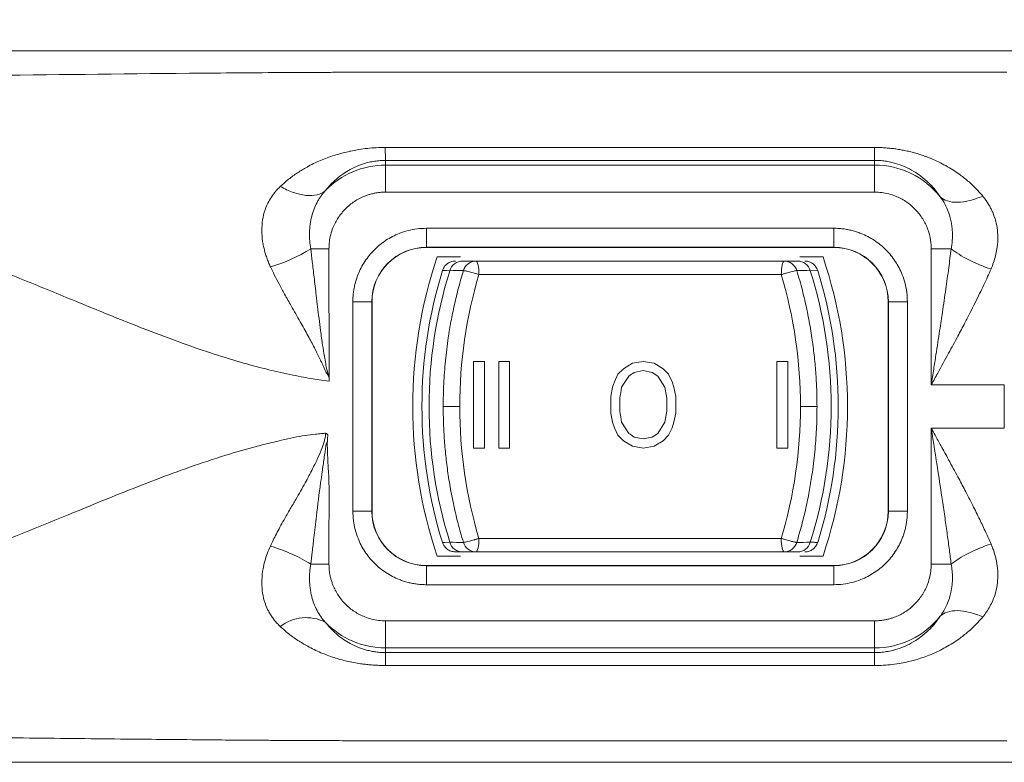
# Model space of a CAD drawing. Header units: millimetres. Extents: x 54 to 738, y 201 to 591.
# Tile 5 of 22: x 139 to 176, y 461 to 488. Entities that reach past the tile are written whole.
import ezdxf

# ---------------------------------------------------------------- set-up
doc = ezdxf.new("R2010")
doc.units = ezdxf.units.MM
doc.header["$LTSCALE"] = 3
doc.styles.add('SLDTEXTSTYLE0', font='TXT', dxfattribs={"width": 0.605})
doc.dimstyles.new('SLDDIMSTYLE0', dxfattribs={"dimtxt": 7.704956, "dimasz": 12, "dimexe": 0, "dimexo": 0.0625, "dimgap": 1.926239, "dimtad": 1, "dimdec": 0, "dimrnd": 1e-09, "dimzin": 12, "dimdsep": 46, "dimtxsty": 'SLDTEXTSTYLE0', "dimsah": 1, "dimcen": 0.09, "dimadec": 0, "dimazin": 3, "dimtfac": 1, "dimtdec": 0, "dimtofl": 0, "dimtmove": 0, "dimatfit": 3, "dimfxl": 1, "dimfrac": 2, "dimtolj": 1, "dimtzin": 12, "dimarcsym": 0})
doc.dimstyles.new('SLDDIMSTYLE1', dxfattribs={"dimtxt": 7.704956, "dimasz": 12, "dimexe": 0, "dimexo": 0.0625, "dimgap": 1.926239, "dimtad": 1, "dimrnd": 1e-09, "dimzin": 12, "dimdsep": 46, "dimtxsty": 'SLDTEXTSTYLE0', "dimsah": 1, "dimcen": 0.09, "dimadec": 0, "dimazin": 3, "dimtfac": 1, "dimtofl": 0, "dimtmove": 0, "dimatfit": 3, "dimfxl": 1, "dimfrac": 2, "dimtolj": 1, "dimtzin": 12, "dimarcsym": 0})

# ---------------------------------------------------------------- blocks, each defined once
blk = doc.blocks.new('*D1')
at = {"color": 7, "linetype": 'Continuous', "lineweight": 0}
for p, q in [((85.909, 481.485), (85.909, 533.811)), ((570.843, 481.485), (570.843, 533.811)), ((85.909, 530.811), (570.843, 530.811))]:
    blk.add_line(p, q, dxfattribs=at)
for points in [[(85.909, 530.811), (97.909, 528.561), (97.909, 533.061)], [(570.843, 530.811), (558.843, 533.061), (558.843, 528.561)]]:
    blk.add_solid(points, dxfattribs=at)
at = {"color": 7, "linetype": 'Continuous', "lineweight": 0, "insert": (310.394, 541.043, -27.488), "char_height": 7.9375, "attachment_point": 1, "style": 'SLDTEXTSTYLE0'}
blk.add_mtext('485', dxfattribs=at)
blk = doc.blocks.new('*D2')
at = {"color": 7, "linetype": 'Continuous', "lineweight": 0}
for p, q in [((90.876, 477.218), (90.876, 517.029)), ((565.876, 477.218), (565.876, 517.029)), ((90.876, 514.029), (565.876, 514.029))]:
    blk.add_line(p, q, dxfattribs=at)
for points in [[(90.876, 514.029), (102.876, 511.779), (102.876, 516.279)], [(565.876, 514.029), (553.876, 516.279), (553.876, 511.779)]]:
    blk.add_solid(points, dxfattribs=at)
at = {"color": 7, "linetype": 'Continuous', "lineweight": 0, "insert": (310.394, 524.261, -27.488), "char_height": 7.9375, "attachment_point": 1, "style": 'SLDTEXTSTYLE0'}
blk.add_mtext('475', dxfattribs=at)

msp = doc.modelspace()

# ---------------------------------------------------------------- linework, layer by layer
at = {"color": 7, "linetype": 'Continuous', "lineweight": 0}
for p, q in [((109.383, 487.305), (547.369, 487.305)), ((152.876, 483.098), (152.876, 483.271)), ((170.876, 483.098), (152.876, 483.098)), ((152.876, 482.102), (152.876, 483.098)), ((170.876, 483.098), (170.876, 483.271)), ((170.876, 482.102), (170.876, 483.098)), ((170.876, 482.102), (152.876, 482.102)), ((154.376, 480.773), (169.376, 480.773)), ((154.376, 480.773), (154.376, 480.074)), ((169.376, 480.773), (169.376, 480.074)), ((150.792, 480.018), (150.8, 475.298)), ((154.376, 480.074), (169.376, 480.074)), ((154.376, 480.068), (154.376, 480.074)), ((169.376, 480.068), (154.376, 480.068)), ((169.376, 480.068), (169.376, 480.074)), ((172.96, 475.015), (172.96, 480.018)), ((172.96, 480.018), (173.693, 480.018)), ((154.776, 479.718), (155.628, 479.718)), ((168.123, 479.718), (168.976, 479.718)), ((156.312, 479.068), (167.44, 479.068)), ((151.671, 470.368), (151.671, 478.068)), ((151.671, 478.068), (152.37, 478.068)), ((152.37, 470.368), (152.37, 478.068)), ((152.376, 478.068), (152.37, 478.068)), ((152.376, 478.068), (152.376, 470.368)), ((171.376, 478.068), (171.381, 478.068)), ((171.376, 470.368), (171.376, 478.068)), ((171.381, 478.068), (171.381, 470.368)), ((172.081, 478.068), (171.381, 478.068)), ((172.081, 478.068), (172.081, 470.368)), ((156.511, 475.876), (156.113, 475.876)), ((156.113, 475.876), (156.113, 472.686)), ((156.511, 472.686), (156.511, 475.876)), ((157.442, 475.876), (157.043, 475.876)), ((157.043, 475.876), (157.043, 472.686)), ((157.442, 472.686), (157.442, 475.876)), ((162.359, 475.876), (161.961, 475.808)), ((162.758, 475.808), (162.359, 475.876)), ((167.676, 475.876), (167.277, 475.876)), ((167.277, 475.876), (167.277, 472.686)), ((167.676, 472.686), (167.676, 475.876)), ((161.628, 475.604), (161.429, 475.401)), ((161.961, 475.808), (161.628, 475.604)), ((162.359, 475.537), (162.027, 475.469)), ((162.692, 475.469), (162.359, 475.537)), ((163.09, 475.604), (162.758, 475.808)), ((163.29, 475.401), (163.09, 475.604)), ((161.296, 475.129), (161.23, 474.926)), ((161.429, 475.401), (161.296, 475.129)), ((161.828, 475.333), (161.562, 474.926)), ((162.891, 475.333), (162.692, 475.469)), ((163.157, 474.926), (162.891, 475.333)), ((163.423, 475.129), (163.29, 475.401)), ((163.489, 474.926), (163.423, 475.129)), ((161.23, 474.926), (161.163, 474.586)), ((163.223, 474.519), (163.157, 474.926)), ((163.556, 474.586), (163.489, 474.926)), ((175.649, 475.015), (172.96, 475.015)), ((175.649, 475.015), (175.649, 473.421)), ((161.163, 474.586), (161.163, 473.976)), ((161.496, 474.519), (161.496, 474.044)), ((163.223, 474.044), (163.223, 474.519)), ((163.556, 473.976), (163.556, 474.586)), ((163.157, 473.636), (163.223, 474.044)), ((161.163, 473.976), (161.23, 473.636)), ((163.489, 473.636), (163.556, 473.976)), ((161.23, 473.636), (161.296, 473.433)), ((161.296, 473.433), (161.429, 473.161)), ((161.562, 473.636), (161.828, 473.229)), ((162.891, 473.229), (163.157, 473.636)), ((163.29, 473.161), (163.423, 473.433)), ((163.423, 473.433), (163.489, 473.636)), ((175.649, 473.421), (172.96, 473.421)), ((172.96, 468.418), (172.96, 473.421)), ((161.429, 473.161), (161.628, 472.958)), ((161.628, 472.958), (161.961, 472.754)), ((162.027, 473.093), (162.359, 473.025)), ((162.359, 473.025), (162.692, 473.093)), ((162.692, 473.093), (162.891, 473.229)), ((162.758, 472.754), (163.09, 472.958)), ((163.09, 472.958), (163.29, 473.161)), ((156.113, 472.686), (156.511, 472.686)), ((157.043, 472.686), (157.442, 472.686)), ((161.961, 472.754), (162.359, 472.686)), ((162.359, 472.686), (162.758, 472.754)), ((167.277, 472.686), (167.676, 472.686)), ((152.37, 470.368), (151.671, 470.368)), ((152.37, 470.368), (152.376, 470.368)), ((171.376, 470.368), (171.381, 470.368)), ((172.081, 470.368), (171.381, 470.368)), ((167.44, 469.368), (156.312, 469.368)), ((155.628, 468.718), (154.776, 468.718)), ((156.201, 468.868), (155.703, 468.868)), ((168.049, 468.868), (167.551, 468.868)), ((168.976, 468.718), (168.123, 468.718)), ((154.376, 468.368), (154.376, 468.363)), ((154.376, 468.368), (169.376, 468.368)), ((169.376, 468.363), (154.376, 468.363)), ((154.376, 467.663), (154.376, 468.363)), ((169.376, 468.368), (169.376, 468.363)), ((169.376, 467.663), (169.376, 468.363)), ((172.96, 468.418), (173.693, 468.418)), ((169.376, 467.663), (154.376, 467.663)), ((152.876, 466.334), (170.876, 466.334)), ((152.876, 466.334), (152.876, 465.338)), ((170.876, 466.334), (170.876, 465.338)), ((152.876, 465.338), (170.876, 465.338)), ((152.876, 465.166), (152.876, 465.338)), ((170.876, 465.166), (170.876, 465.338)), ((152.876, 465.166), (170.876, 465.166)), ((170.876, 465.166), (170.876, 464.691)), ((109.383, 461.131), (547.369, 461.131))]:
    msp.add_line(p, q, dxfattribs=at)
at = {"color": 18, "linetype": 'Continuous', "lineweight": 0}
msp.add_line((168.782, 479.216), (168.509, 479.213), dxfattribs=at)
at = {"color": 7, "linetype": 'Continuous', "lineweight": 0, "flags": 128}
msp.add_lwpolyline([(150.792, 480.018), (150.701, 480.018), (150.61, 480.018), (150.52, 480.018), (150.433, 480.018), (150.349, 480.018), (150.269, 480.018), (150.193, 480.018), (150.122, 480.018)], dxfattribs=at)
at = {"color": 18, "linetype": 'Continuous', "lineweight": 0, "flags": 128}
msp.add_lwpolyline([(155.242, 469.223), (155.039, 469.221), (154.97, 469.22), (154.97, 469.22)], dxfattribs=at)
at = {"color": 7, "linetype": 'Continuous', "lineweight": 0}
for centre, radius, start, end in [((152.876, 480.018), 3.08, 90, 136.1657), ((170.876, 480.018), 3.08, 38.3696, 90), ((146.988, 485.02), 5.902, 286.2466, 302.0694), ((154.376, 478.068), 2.005, 90, 180), ((154.376, 478.068), 2, 90, 180), ((169.376, 478.068), 2.005, 0, 90), ((169.376, 478.068), 2, 0, 90), ((171.131, 474.218), 17.256, 161.4134, 198.5866), ((152.62, 474.218), 17.256, 341.4134, 18.5866), ((171.131, 474.218), 16.917, 162.8047, 180), ((171.131, 474.218), 16.656, 162.549, 197.451), ((152.62, 474.218), 16.656, 342.549, 17.451), ((152.62, 474.218), 16.917, 342.8095, 17.1756), ((171.131, 474.218), 16.917, 180, 197.1779), ((154.376, 470.368), 2.005, 180, 270), ((154.376, 470.368), 2, 180, 270), ((169.376, 470.368), 2.005, 270, 0), ((169.376, 470.368), 2, 270, 0), ((149.953, 464.897), 1.555, 63.2126, 127.8262), ((170.876, 468.418), 3.08, 270, 321.6304), ((152.876, 468.418), 3.08, 223.8324, 270)]:
    msp.add_arc(centre, radius, start, end, dxfattribs=at)
for points, knots in [([(175.747, 486.512), (172.992, 486.512), (167.482, 486.512), (161.719, 486.511), (158.456, 486.512), (157.772, 486.512), (157.044, 486.512), (156.13, 486.511), (155.171, 486.511), (154.327, 486.512), (153.565, 486.512), (152.667, 486.512), (151.829, 486.511), (151.149, 486.509), (150.658, 486.508), (150.136, 486.506), (148.621, 486.498), (144.646, 486.468), (140.068, 486.414), (135.779, 486.373), (133.645, 486.358), (132.165, 486.351), (131.177, 486.347), (130.447, 486.346), (129.985, 486.346), (129.765, 486.346), (129.676, 486.346)], [0, 0, 0, 0, 0.175557, 0.351114, 0.367311, 0.383507, 0.394674, 0.41371, 0.441733, 0.455813, 0.467527, 0.490273, 0.513014, 0.520962, 0.533797, 0.544489, 0.55461, 0.631918, 0.807076, 0.874682, 0.922473, 0.94778, 0.970555, 0.985959, 0.994356, 1, 1, 1, 1]), ([(149.002, 482.311), (149.051, 482.357), (149.15, 482.448), (149.306, 482.577), (149.467, 482.699), (149.634, 482.815), (149.806, 482.924), (150.081, 483.083), (150.465, 483.272), (150.951, 483.452), (151.426, 483.582), (151.838, 483.663), (152.207, 483.713), (152.532, 483.74), (152.751, 483.743), (152.863, 483.745)], [0, 0, 0, 0, 0.051997, 0.103781, 0.155422, 0.206961, 0.258418, 0.309799, 0.445547, 0.574215, 0.681224, 0.786784, 0.857149, 0.9276, 1, 1, 1, 1]), ([(152.863, 483.745), (153.498, 483.738), (154.248, 483.746), (155.403, 483.746), (155.793, 483.746), (156.563, 483.745), (156.94, 483.745), (157.689, 483.745), (158.06, 483.745), (158.807, 483.745), (159.184, 483.745), (160.317, 483.745), (161.076, 483.745), (162.584, 483.745), (163.336, 483.745), (164.843, 483.745), (165.598, 483.745), (167.861, 483.745), (169.368, 483.745), (170.876, 483.745)], [0, 0, 0, 0, 0.125, 0.125, 0.1875, 0.1875, 0.25, 0.25, 0.3125, 0.3125, 0.375, 0.375, 0.5, 0.5, 0.625, 0.625, 0.75, 0.75, 1, 1, 1, 1]), ([(152.876, 483.271), (152.874, 483.288), (152.871, 483.335), (152.867, 483.494), (152.865, 483.606), (152.863, 483.745)], [0, 0, 0, 0, 0.5, 0.5, 1, 1, 1, 1]), ([(170.876, 483.745), (170.938, 483.744), (171.061, 483.743), (171.247, 483.733), (171.431, 483.718), (171.615, 483.697), (171.799, 483.669), (171.982, 483.634), (172.165, 483.594), (172.347, 483.546), (172.528, 483.492), (172.709, 483.431), (173.017, 483.315), (173.442, 483.118), (173.898, 482.836), (174.275, 482.547), (174.581, 482.269), (174.762, 482.062), (174.853, 481.959)], [0, 0, 0, 0, 0.0381678, 0.0763241, 0.1145672, 0.1529947, 0.1917033, 0.2307878, 0.2703404, 0.3104507, 0.3512049, 0.3926855, 0.4349711, 0.5684407, 0.7069296, 0.8043954, 0.9019119, 1, 1, 1, 1]), ([(170.876, 483.271), (170.876, 483.288), (170.876, 483.338), (170.876, 483.5), (170.876, 483.612), (170.876, 483.745)], [0, 0, 0, 0, 0.5, 0.5, 1, 1, 1, 1]), ([(152.876, 483.271), (152.842, 483.27), (152.775, 483.27), (152.675, 483.263), (152.574, 483.254), (152.473, 483.24), (152.373, 483.223), (152.273, 483.202), (152.101, 483.158), (151.856, 483.075), (151.579, 482.942), (151.311, 482.778), (151.071, 482.593), (150.875, 482.407), (150.741, 482.259), (150.678, 482.181), (150.654, 482.151)], [0, 0, 0, 0, 0.0301227, 0.0605764, 0.0915242, 0.1231217, 0.155515, 0.1888394, 0.2232193, 0.3344669, 0.4675221, 0.5846286, 0.729888, 0.8644309, 0.9477027, 1, 1, 1, 1]), ([(170.876, 483.271), (168.433, 483.271), (164.979, 483.271), (160.836, 483.271), (158.446, 483.27), (156.755, 483.271), (155.455, 483.27), (154.702, 483.27), (154.118, 483.271), (153.695, 483.271), (153.281, 483.271), (153.01, 483.271), (152.876, 483.271)], [0, 0, 0, 0, 0.407103, 0.575628, 0.690545, 0.805461, 0.857459, 0.907248, 0.931003, 0.954759, 0.977686, 1, 1, 1, 1]), ([(173.291, 481.93), (173.259, 481.976), (173.196, 482.069), (173.093, 482.201), (172.982, 482.328), (172.819, 482.495), (172.606, 482.68), (172.313, 482.878), (172.005, 483.039), (171.707, 483.147), (171.46, 483.21), (171.265, 483.245), (171.07, 483.267), (170.94, 483.269), (170.876, 483.271)], [0, 0, 0, 0, 0.066741, 0.133778, 0.201388, 0.26675, 0.40961, 0.526882, 0.659127, 0.772454, 0.833128, 0.890836, 0.946218, 1, 1, 1, 1]), ([(148.64, 479.353), (148.614, 479.409), (148.565, 479.52), (148.501, 479.689), (148.447, 479.856), (148.402, 480.023), (148.35, 480.27), (148.313, 480.594), (148.327, 480.987), (148.402, 481.36), (148.523, 481.67), (148.669, 481.922), (148.82, 482.128), (148.941, 482.249), (149.002, 482.311)], [0, 0, 0, 0, 0.05312, 0.10536, 0.156895, 0.207913, 0.258608, 0.382719, 0.504199, 0.626134, 0.747111, 0.830986, 0.914977, 1, 1, 1, 1]), ([(149.002, 482.311), (149.153, 482.224), (149.313, 482.148), (149.634, 482.035), (149.794, 481.998), (150.094, 481.969), (150.233, 481.978), (150.473, 482.036), (150.574, 482.086), (150.654, 482.151)], [0, 0, 0, 0, 0.25, 0.25, 0.5, 0.5, 0.75, 0.75, 1, 1, 1, 1]), ([(150.654, 482.151), (150.625, 482.118), (150.568, 482.052), (150.49, 481.946), (150.419, 481.837), (150.333, 481.686), (150.24, 481.482), (150.153, 481.212), (150.095, 480.92), (150.071, 480.617), (150.077, 480.315), (150.107, 480.117), (150.122, 480.018)], [0, 0, 0, 0, 0.059201, 0.118158, 0.17683, 0.235179, 0.353144, 0.47713, 0.610844, 0.742578, 0.872282, 1, 1, 1, 1]), ([(152.876, 482.102), (152.832, 482.101), (152.744, 482.099), (152.614, 482.087), (152.485, 482.066), (152.358, 482.038), (152.232, 482.001), (152.017, 481.924), (151.723, 481.773), (151.393, 481.502), (151.122, 481.171), (150.95, 480.839), (150.852, 480.538), (150.802, 480.28), (150.795, 480.106), (150.792, 480.018)], [0, 0, 0, 0, 0.040321, 0.080316, 0.120141, 0.159957, 0.199923, 0.240197, 0.370045, 0.500057, 0.629905, 0.759917, 0.84005, 0.919651, 1, 1, 1, 1]), ([(172.96, 480.018), (172.959, 480.062), (172.957, 480.15), (172.944, 480.28), (172.924, 480.409), (172.896, 480.536), (172.859, 480.662), (172.781, 480.877), (172.63, 481.171), (172.359, 481.501), (172.028, 481.772), (171.697, 481.944), (171.396, 482.041), (171.138, 482.092), (170.963, 482.099), (170.876, 482.102)], [0, 0, 0, 0, 0.040321, 0.080316, 0.120141, 0.159957, 0.199923, 0.240197, 0.370045, 0.500057, 0.629905, 0.759917, 0.84005, 0.919651, 1, 1, 1, 1]), ([(173.291, 481.93), (173.358, 481.865), (173.447, 481.812), (173.664, 481.742), (173.792, 481.725), (174.074, 481.73), (174.227, 481.753), (174.54, 481.833), (174.699, 481.89), (174.853, 481.959)], [0, 0, 0, 0, 0.25, 0.25, 0.5, 0.5, 0.75, 0.75, 1, 1, 1, 1]), ([(173.693, 480.018), (173.702, 480.071), (173.721, 480.179), (173.737, 480.346), (173.743, 480.517), (173.738, 480.694), (173.719, 480.875), (173.686, 481.066), (173.629, 481.283), (173.535, 481.527), (173.418, 481.749), (173.326, 481.88), (173.291, 481.93)], [0, 0, 0, 0, 0.078741, 0.160207, 0.244451, 0.331509, 0.421404, 0.514136, 0.621401, 0.758388, 0.90734, 1, 1, 1, 1]), ([(174.853, 481.959), (174.883, 481.922), (174.942, 481.847), (175.023, 481.731), (175.097, 481.611), (175.163, 481.488), (175.25, 481.301), (175.339, 481.043), (175.402, 480.706), (175.417, 480.358), (175.387, 480.041), (175.329, 479.76), (175.258, 479.517), (175.193, 479.357), (175.16, 479.277)], [0, 0, 0, 0, 0.051572, 0.102713, 0.153536, 0.204159, 0.254697, 0.377303, 0.499463, 0.621722, 0.744645, 0.829128, 0.914068, 1, 1, 1, 1]), ([(150.795, 475.151), (150.674, 475.166), (150.448, 475.195), (150.103, 475.249), (149.745, 475.315), (149.193, 475.425), (148.448, 475.596), (147.471, 475.861), (146.395, 476.196), (145.19, 476.615), (143.823, 477.133), (142.571, 477.636), (141.449, 478.097), (140.182, 478.619), (138.539, 479.285), (136.613, 480.002), (134.863, 480.557), (133.315, 480.947), (132.151, 481.157), (131.299, 481.264), (130.749, 481.315), (130.212, 481.342), (129.862, 481.346), (129.676, 481.347)], [0, 0, 0, 0, 0.016533, 0.030947, 0.047219, 0.065953, 0.107337, 0.150807, 0.203196, 0.260123, 0.32384, 0.401355, 0.443186, 0.488354, 0.587165, 0.683521, 0.76698, 0.836013, 0.899917, 0.927211, 0.952447, 0.974857, 1, 1, 1, 1]), ([(151.671, 478.068), (151.672, 478.125), (151.674, 478.239), (151.69, 478.408), (151.716, 478.575), (151.753, 478.741), (151.801, 478.904), (151.902, 479.184), (152.098, 479.564), (152.45, 479.994), (152.879, 480.346), (153.31, 480.568), (153.701, 480.695), (154.036, 480.761), (154.262, 480.769), (154.376, 480.773)], [0, 0, 0, 0, 0.040316, 0.080308, 0.120132, 0.159948, 0.199918, 0.240198, 0.370065, 0.500058, 0.629925, 0.759917, 0.840075, 0.919676, 1, 1, 1, 1]), ([(169.376, 480.773), (169.433, 480.772), (169.547, 480.77), (169.716, 480.754), (169.883, 480.728), (170.049, 480.691), (170.212, 480.643), (170.492, 480.542), (170.872, 480.346), (171.302, 479.994), (171.654, 479.564), (171.876, 479.134), (172.003, 478.743), (172.069, 478.408), (172.077, 478.182), (172.081, 478.068)], [0, 0, 0, 0, 0.040316, 0.080308, 0.120132, 0.159948, 0.199918, 0.240198, 0.370065, 0.500058, 0.629925, 0.759917, 0.840075, 0.919676, 1, 1, 1, 1]), ([(150.122, 480.018), (150.141, 479.862), (150.182, 479.516), (150.248, 478.946), (150.329, 478.247), (150.408, 477.591), (150.485, 476.979), (150.55, 476.514), (150.615, 476.106), (150.663, 475.84), (150.69, 475.681), (150.71, 475.584), (150.742, 475.465), (150.775, 475.372), (150.798, 475.306), (150.8, 475.298)], [0, 0, 0, 0, 0.099053, 0.219495, 0.361338, 0.541597, 0.634563, 0.7485, 0.836872, 0.893789, 0.918023, 0.937664, 0.956367, 0.994915, 1, 1, 1, 1]), ([(172.96, 475.015), (172.99, 475.207), (173.047, 475.573), (173.129, 476.095), (173.202, 476.566), (173.266, 476.984), (173.322, 477.351), (173.398, 477.864), (173.493, 478.514), (173.601, 479.292), (173.664, 479.785), (173.693, 480.018)], [0, 0, 0, 0, 0.114687, 0.21902, 0.312997, 0.396619, 0.469886, 0.532797, 0.703945, 0.859678, 1, 1, 1, 1]), ([(173.693, 480.018), (173.86, 479.885), (174.082, 479.743), (174.594, 479.483), (174.882, 479.365), (175.16, 479.277)], [0, 0, 0, 0, 0.5, 0.5, 1, 1, 1, 1]), ([(155.448, 479.568), (155.388, 479.562), (155.284, 479.551), (155.154, 479.479), (155.038, 479.375), (154.995, 479.272), (154.968, 479.209)], [0, 0, 0, 0, 0.279268, 0.484649, 0.685854, 1, 1, 1, 1]), ([(155.242, 479.213), (155.27, 479.308), (155.331, 479.404), (155.501, 479.535), (155.608, 479.568), (155.703, 479.568)], [0, 0, 0, 0, 0.5, 0.5, 1, 1, 1, 1]), ([(168.509, 479.213), (168.482, 479.308), (168.421, 479.404), (168.25, 479.535), (168.144, 479.568), (168.049, 479.568)], [0, 0, 0, 0, 0.5, 0.5, 1, 1, 1, 1]), ([(168.784, 479.209), (168.761, 479.265), (168.721, 479.362), (168.615, 479.466), (168.52, 479.523), (168.415, 479.56), (168.348, 479.565), (168.304, 479.568)], [0, 0, 0, 0, 0.278667, 0.483724, 0.684603, 0.795962, 1, 1, 1, 1]), ([(150.8, 475.298), (150.783, 475.325), (150.748, 475.378), (150.68, 475.482), (150.615, 475.623), (150.561, 475.76), (150.504, 475.876), (150.443, 476), (150.36, 476.174), (150.216, 476.458), (150.007, 476.847), (149.773, 477.261), (149.568, 477.624), (149.375, 477.962), (149.168, 478.329), (148.961, 478.712), (148.786, 479.048), (148.686, 479.257), (148.64, 479.353)], [0, 0, 0, 0, 0.020487, 0.040766, 0.080253, 0.120442, 0.135371, 0.163498, 0.209976, 0.259617, 0.369446, 0.49555, 0.568497, 0.641156, 0.749295, 0.844945, 0.928421, 1, 1, 1, 1]), ([(154.997, 474.218), (154.998, 474.357), (155, 474.636), (155.016, 475.055), (155.041, 475.476), (155.077, 475.898), (155.124, 476.322), (155.19, 476.805), (155.281, 477.35), (155.406, 477.963), (155.557, 478.588), (155.679, 479.006), (155.741, 479.217)], [0, 0, 0, 0, 0.082166, 0.164774, 0.247831, 0.331344, 0.41532, 0.499766, 0.619275, 0.742469, 0.86937, 1, 1, 1, 1]), ([(156.312, 479.068), (156.259, 479.085), (156.2, 479.103), (156.079, 479.139), (156.017, 479.156), (155.906, 479.185), (155.858, 479.197), (155.783, 479.212), (155.757, 479.216), (155.741, 479.217)], [0, 0, 0, 0, 0.25, 0.25, 0.5, 0.5, 0.75, 0.75, 1, 1, 1, 1]), ([(167.44, 479.068), (167.459, 479.074), (167.495, 479.085), (167.545, 479.101), (167.586, 479.113), (167.642, 479.13), (167.712, 479.15), (167.808, 479.176), (167.897, 479.198), (167.971, 479.214), (167.998, 479.216), (168.01, 479.217)], [0, 0, 0, 0, 0.081043, 0.149827, 0.206344, 0.250706, 0.385188, 0.501064, 0.686755, 0.84804, 1, 1, 1, 1]), ([(168.01, 479.217), (168.047, 479.096), (168.119, 478.855), (168.216, 478.493), (168.304, 478.135), (168.383, 477.782), (168.453, 477.432), (168.515, 477.088), (168.585, 476.648), (168.654, 476.111), (168.712, 475.477), (168.748, 474.846), (168.753, 474.427), (168.755, 474.218)], [0, 0, 0, 0, 0.075102, 0.148984, 0.221651, 0.293108, 0.363357, 0.432404, 0.500253, 0.626733, 0.752169, 0.876583, 1, 1, 1, 1]), ([(175.16, 479.277), (175.119, 479.183), (175.033, 478.988), (174.893, 478.686), (174.74, 478.364), (174.572, 478.024), (174.391, 477.665), (174.18, 477.257), (173.915, 476.759), (173.582, 476.144), (173.254, 475.546), (173.039, 475.159), (172.96, 475.015)], [0, 0, 0, 0, 0.067037, 0.138501, 0.214339, 0.294482, 0.378851, 0.467356, 0.581548, 0.728494, 0.899196, 1, 1, 1, 1]), ([(150.8, 475.298), (150.801, 475.293), (150.802, 475.281), (150.799, 475.264), (150.797, 475.246), (150.798, 475.219), (150.8, 475.187), (150.796, 475.162), (150.795, 475.151)], [0, 0, 0, 0, 0.103155, 0.23898, 0.351858, 0.47749, 0.776105, 1, 1, 1, 1]), ([(155.741, 469.219), (155.705, 469.34), (155.633, 469.581), (155.536, 469.943), (155.448, 470.301), (155.369, 470.654), (155.299, 471.004), (155.237, 471.348), (155.167, 471.788), (155.097, 472.325), (155.039, 472.959), (155.004, 473.59), (154.999, 474.009), (154.997, 474.218)], [0, 0, 0, 0, 0.0751016, 0.1489839, 0.2216512, 0.2931077, 0.3633574, 0.4324045, 0.5002529, 0.6267332, 0.7521691, 0.8765837, 1, 1, 1, 1]), ([(155.605, 474.218), (155.548, 474.218), (155.485, 474.218), (155.354, 474.218), (155.287, 474.218), (155.169, 474.218), (155.117, 474.218), (155.039, 474.218), (155.012, 474.218), (154.997, 474.218)], [0, 0, 0, 0, 0.25, 0.25, 0.5, 0.5, 0.75, 0.75, 1, 1, 1, 1]), ([(168.755, 474.218), (168.754, 474.079), (168.752, 473.8), (168.736, 473.381), (168.711, 472.96), (168.674, 472.538), (168.628, 472.114), (168.562, 471.632), (168.471, 471.086), (168.346, 470.474), (168.195, 469.848), (168.072, 469.431), (168.01, 469.219)], [0, 0, 0, 0, 0.082166, 0.164774, 0.247831, 0.331344, 0.41532, 0.499766, 0.619275, 0.742469, 0.86937, 1, 1, 1, 1]), ([(168.755, 474.218), (168.74, 474.218), (168.713, 474.218), (168.635, 474.218), (168.583, 474.218), (168.464, 474.218), (168.398, 474.218), (168.267, 474.218), (168.203, 474.218), (168.146, 474.218)], [0, 0, 0, 0, 0.25, 0.25, 0.5, 0.5, 0.75, 0.75, 1, 1, 1, 1]), ([(172.96, 473.421), (173.007, 473.335), (173.126, 473.12), (173.34, 472.733), (173.621, 472.221), (173.916, 471.676), (174.213, 471.117), (174.481, 470.595), (174.738, 470.077), (174.964, 469.603), (175.097, 469.302), (175.16, 469.159)], [0, 0, 0, 0, 0.060139, 0.150394, 0.271517, 0.419398, 0.53268, 0.664328, 0.786277, 0.898242, 1, 1, 1, 1]), ([(173.693, 468.418), (173.671, 468.591), (173.626, 468.951), (173.55, 469.513), (173.465, 470.118), (173.35, 470.903), (173.182, 472.009), (173.042, 472.899), (172.96, 473.421)], [0, 0, 0, 0, 0.103976, 0.21647, 0.337483, 0.467018, 0.687338, 1, 1, 1, 1]), ([(150.667, 473.238), (150.614, 473.232), (150.491, 473.218), (150.239, 473.195), (149.899, 473.159), (149.483, 473.077), (149.072, 472.982), (148.6, 472.872), (147.914, 472.697), (146.906, 472.408), (145.693, 472.001), (143.749, 471.287), (140.984, 470.147), (138.065, 468.947), (135.694, 468.133), (134.184, 467.698), (132.852, 467.396), (131.833, 467.235), (131.104, 467.153), (130.616, 467.113), (130.15, 467.093), (129.839, 467.09), (129.676, 467.089)], [0, 0, 0, 0, 0.007287, 0.016801, 0.03463, 0.053877, 0.074543, 0.092254, 0.11993, 0.17117, 0.235233, 0.29444, 0.453787, 0.643256, 0.724761, 0.795747, 0.857512, 0.910939, 0.936399, 0.957575, 0.977814, 1, 1, 1, 1]), ([(148.635, 469.082), (148.669, 469.154), (148.74, 469.305), (148.859, 469.538), (148.992, 469.789), (149.161, 470.095), (149.357, 470.434), (149.621, 470.884), (149.9, 471.375), (150.173, 471.887), (150.381, 472.316), (150.513, 472.625), (150.591, 472.842), (150.627, 472.964), (150.649, 473.053), (150.661, 473.111), (150.665, 473.171), (150.666, 473.212), (150.667, 473.238)], [0, 0, 0, 0, 0.052812, 0.110142, 0.172093, 0.238763, 0.337971, 0.42643, 0.575998, 0.701229, 0.798152, 0.88119, 0.91505, 0.945606, 0.961913, 0.973922, 0.983366, 1, 1, 1, 1]), ([(150.667, 473.238), (150.679, 473.233), (150.7, 473.223), (150.728, 473.201), (150.749, 473.173), (150.758, 473.132), (150.749, 473.102), (150.744, 473.086)], [0, 0, 0, 0, 0.1984678, 0.3722953, 0.5309587, 0.7353394, 1, 1, 1, 1]), ([(150.737, 472.984), (150.737, 472.98), (150.739, 472.967), (150.736, 472.95), (150.736, 472.934), (150.738, 472.921), (150.732, 472.911), (150.727, 472.902), (150.729, 472.898), (150.73, 472.897)], [0, 0, 0, 0, 0.149658, 0.4281264, 0.5578987, 0.700585, 0.8573324, 0.9360668, 1, 1, 1, 1]), ([(150.744, 473.086), (150.743, 473.069), (150.742, 473.043), (150.741, 473.009), (150.738, 472.993), (150.737, 472.984)], [0, 0, 0, 0, 0.505758, 0.752879, 1, 1, 1, 1]), ([(150.73, 472.897), (150.722, 472.886), (150.706, 472.865), (150.69, 472.825), (150.681, 472.784), (150.674, 472.742), (150.668, 472.695), (150.66, 472.627), (150.64, 472.495), (150.6, 472.222), (150.545, 471.848), (150.446, 471.141), (150.345, 470.327), (150.246, 469.475), (150.178, 468.887), (150.14, 468.567), (150.122, 468.418)], [0, 0, 0, 0, 0.00834, 0.017695, 0.028358, 0.035792, 0.045813, 0.059819, 0.081092, 0.134638, 0.24223, 0.331427, 0.607344, 0.785249, 0.900291, 1, 1, 1, 1]), ([(150.73, 472.897), (150.731, 472.81), (150.733, 472.624), (150.745, 472.344), (150.759, 472.058), (150.781, 471.7), (150.8, 471.234), (150.802, 470.674), (150.793, 470.1), (150.789, 469.353), (150.791, 468.792), (150.792, 468.418)], [0, 0, 0, 0, 0.057802, 0.124794, 0.187239, 0.249685, 0.364986, 0.499512, 0.624557, 0.749654, 1, 1, 1, 1]), ([(154.376, 467.663), (154.319, 467.664), (154.205, 467.666), (154.036, 467.682), (153.868, 467.709), (153.703, 467.746), (153.54, 467.793), (153.26, 467.894), (152.88, 468.09), (152.45, 468.442), (152.098, 468.872), (151.876, 469.303), (151.749, 469.693), (151.683, 470.028), (151.675, 470.254), (151.671, 470.368)], [0, 0, 0, 0, 0.040316, 0.080308, 0.120132, 0.159948, 0.199918, 0.240198, 0.370065, 0.500058, 0.629925, 0.759917, 0.840075, 0.919676, 1, 1, 1, 1]), ([(172.081, 470.368), (172.08, 470.311), (172.078, 470.197), (172.062, 470.028), (172.035, 469.861), (171.998, 469.695), (171.951, 469.532), (171.85, 469.252), (171.654, 468.872), (171.302, 468.442), (170.872, 468.09), (170.441, 467.868), (170.051, 467.741), (169.716, 467.675), (169.49, 467.667), (169.376, 467.663)], [0, 0, 0, 0, 0.040316, 0.080308, 0.120132, 0.159948, 0.199918, 0.240198, 0.370065, 0.500058, 0.629925, 0.759917, 0.840075, 0.919676, 1, 1, 1, 1]), ([(156.312, 469.368), (156.293, 469.362), (156.257, 469.351), (156.207, 469.336), (156.166, 469.323), (156.109, 469.306), (156.039, 469.286), (155.943, 469.26), (155.854, 469.239), (155.78, 469.222), (155.754, 469.22), (155.741, 469.219)], [0, 0, 0, 0, 0.081043, 0.149827, 0.206344, 0.250706, 0.385188, 0.501064, 0.686755, 0.84804, 1, 1, 1, 1]), ([(156.312, 469.368), (156.312, 469.235), (156.3, 469.108), (156.259, 468.921), (156.23, 468.868), (156.201, 468.868)], [0, 0, 0, 0, 0.5, 0.5, 1, 1, 1, 1]), ([(168.01, 469.219), (168.003, 469.219), (167.989, 469.22), (167.956, 469.226), (167.914, 469.235), (167.86, 469.248), (167.793, 469.264), (167.712, 469.286), (167.629, 469.31), (167.536, 469.338), (167.476, 469.357), (167.44, 469.368)], [0, 0, 0, 0, 0.091338, 0.18297, 0.2796, 0.384502, 0.499531, 0.615294, 0.749749, 0.850467, 1, 1, 1, 1]), ([(167.551, 468.868), (167.521, 468.868), (167.493, 468.921), (167.451, 469.108), (167.44, 469.235), (167.44, 469.368)], [0, 0, 0, 0, 0.5, 0.5, 1, 1, 1, 1]), ([(149, 466.125), (148.963, 466.161), (148.89, 466.233), (148.791, 466.349), (148.7, 466.47), (148.619, 466.597), (148.512, 466.794), (148.402, 467.073), (148.327, 467.447), (148.312, 467.842), (148.353, 468.206), (148.427, 468.528), (148.515, 468.807), (148.595, 468.99), (148.635, 469.082)], [0, 0, 0, 0, 0.050681, 0.100969, 0.151043, 0.201087, 0.251297, 0.372739, 0.495221, 0.617574, 0.742653, 0.82735, 0.912842, 1, 1, 1, 1]), ([(150.122, 468.418), (149.936, 468.54), (149.7, 468.668), (149.18, 468.9), (148.899, 469.003), (148.635, 469.082)], [0, 0, 0, 0, 0.5, 0.5, 1, 1, 1, 1]), ([(154.968, 469.227), (154.989, 469.174), (155.029, 469.076), (155.14, 468.966), (155.279, 468.885), (155.388, 468.874), (155.448, 468.868)], [0, 0, 0, 0, 0.264249, 0.492476, 0.720694, 1, 1, 1, 1]), ([(155.703, 468.868), (155.608, 468.868), (155.501, 468.901), (155.331, 469.032), (155.27, 469.128), (155.242, 469.223)], [0, 0, 0, 0, 0.5, 0.5, 1, 1, 1, 1]), ([(168.049, 468.868), (168.144, 468.868), (168.25, 468.901), (168.421, 469.032), (168.482, 469.128), (168.509, 469.223)], [0, 0, 0, 0, 0.5, 0.5, 1, 1, 1, 1]), ([(168.304, 468.868), (168.361, 468.874), (168.466, 468.884), (168.603, 468.96), (168.719, 469.07), (168.761, 469.171), (168.784, 469.227)], [0, 0, 0, 0, 0.264335, 0.492569, 0.720794, 1, 1, 1, 1]), ([(175.16, 469.159), (174.882, 469.071), (174.594, 468.954), (174.082, 468.693), (173.86, 468.551), (173.693, 468.418)], [0, 0, 0, 0, 0.5, 0.5, 1, 1, 1, 1]), ([(175.16, 469.159), (175.18, 469.111), (175.22, 469.015), (175.271, 468.87), (175.314, 468.724), (175.35, 468.578), (175.39, 468.363), (175.417, 468.078), (175.402, 467.73), (175.339, 467.394), (175.24, 467.106), (175.122, 466.865), (175, 466.664), (174.902, 466.54), (174.853, 466.477)], [0, 0, 0, 0, 0.051708, 0.102986, 0.153945, 0.204703, 0.255374, 0.378282, 0.500556, 0.6227, 0.745319, 0.829568, 0.914284, 1, 1, 1, 1]), ([(155.703, 468.868), (155.68, 468.868), (155.633, 468.868), (155.576, 468.868), (155.529, 468.868), (155.493, 468.868), (155.467, 468.868), (155.451, 468.868), (155.449, 468.868), (155.448, 468.868)], [0, 0, 0, 0, 0.1435693, 0.2865366, 0.4291195, 0.5715374, 0.7140104, 0.8567584, 1, 1, 1, 1]), ([(167.551, 468.868), (167.381, 468.868), (167.042, 468.868), (166.53, 468.868), (166.018, 468.868), (165.504, 468.868), (164.989, 468.868), (164.473, 468.868), (163.956, 468.868), (163.438, 468.868), (162.918, 468.868), (162.397, 468.868), (161.731, 468.868), (160.921, 468.868), (159.968, 468.868), (159.02, 468.868), (158.076, 468.868), (157.134, 468.868), (156.512, 468.868), (156.201, 468.868)], [0, 0, 0, 0, 0.045602, 0.091117, 0.136565, 0.181966, 0.227336, 0.272697, 0.318066, 0.363463, 0.408907, 0.454416, 0.50001, 0.583517, 0.666798, 0.74997, 0.833149, 0.916454, 1, 1, 1, 1]), ([(150.122, 468.418), (150.113, 468.362), (150.095, 468.25), (150.079, 468.079), (150.073, 467.907), (150.078, 467.734), (150.093, 467.561), (150.12, 467.388), (150.164, 467.191), (150.236, 466.962), (150.347, 466.717), (150.487, 466.485), (150.598, 466.352), (150.654, 466.285)], [0, 0, 0, 0, 0.072631, 0.145947, 0.219968, 0.294708, 0.370169, 0.446342, 0.523208, 0.63617, 0.765051, 0.882499, 1, 1, 1, 1]), ([(150.792, 468.418), (150.793, 468.374), (150.795, 468.287), (150.807, 468.156), (150.827, 468.027), (150.856, 467.9), (150.893, 467.774), (150.97, 467.559), (151.121, 467.266), (151.392, 466.935), (151.723, 466.664), (152.055, 466.492), (152.356, 466.395), (152.614, 466.344), (152.788, 466.338), (152.876, 466.334)], [0, 0, 0, 0, 0.040321, 0.080316, 0.120141, 0.159957, 0.199923, 0.240197, 0.370045, 0.500057, 0.629905, 0.759917, 0.84005, 0.919651, 1, 1, 1, 1]), ([(170.876, 466.334), (170.92, 466.335), (171.007, 466.337), (171.138, 466.349), (171.267, 466.37), (171.394, 466.398), (171.52, 466.435), (171.735, 466.513), (172.028, 466.664), (172.359, 466.935), (172.63, 467.266), (172.801, 467.597), (172.899, 467.898), (172.95, 468.156), (172.956, 468.33), (172.96, 468.418)], [0, 0, 0, 0, 0.040321, 0.080316, 0.120141, 0.159957, 0.199923, 0.240197, 0.370045, 0.500057, 0.629905, 0.759917, 0.84005, 0.919651, 1, 1, 1, 1]), ([(173.291, 466.506), (173.312, 466.536), (173.365, 466.609), (173.449, 466.745), (173.546, 466.936), (173.629, 467.153), (173.693, 467.399), (173.733, 467.65), (173.745, 467.916), (173.733, 468.172), (173.706, 468.338), (173.693, 468.418)], [0, 0, 0, 0, 0.0554678, 0.1361277, 0.2417001, 0.3786956, 0.4859709, 0.6239617, 0.7555805, 0.8808807, 1, 1, 1, 1]), ([(170.876, 465.166), (170.912, 465.166), (170.986, 465.167), (171.096, 465.174), (171.207, 465.185), (171.318, 465.201), (171.429, 465.221), (171.54, 465.246), (171.732, 465.298), (172.005, 465.398), (172.313, 465.558), (172.606, 465.757), (172.815, 465.937), (172.979, 466.105), (173.089, 466.231), (173.197, 466.368), (173.259, 466.46), (173.291, 466.506)], [0, 0, 0, 0, 0.030588, 0.061593, 0.093159, 0.125423, 0.158512, 0.192545, 0.227631, 0.34094, 0.473174, 0.59046, 0.73328, 0.792632, 0.866236, 0.933193, 1, 1, 1, 1]), ([(174.853, 466.477), (174.808, 466.425), (174.719, 466.32), (174.576, 466.171), (174.427, 466.028), (174.271, 465.892), (174.109, 465.762), (173.837, 465.562), (173.441, 465.318), (172.915, 465.073), (172.386, 464.893), (171.926, 464.786), (171.532, 464.727), (171.204, 464.697), (170.985, 464.693), (170.876, 464.691)], [0, 0, 0, 0, 0.049213, 0.098222, 0.14709, 0.195882, 0.244665, 0.293505, 0.431943, 0.56538, 0.683076, 0.796224, 0.864947, 0.932691, 1, 1, 1, 1]), ([(173.291, 466.506), (173.358, 466.571), (173.447, 466.624), (173.664, 466.694), (173.792, 466.711), (174.074, 466.706), (174.227, 466.683), (174.54, 466.603), (174.699, 466.546), (174.853, 466.477)], [0, 0, 0, 0, 0.25, 0.25, 0.5, 0.5, 0.75, 0.75, 1, 1, 1, 1]), ([(152.869, 464.691), (152.806, 464.692), (152.68, 464.693), (152.494, 464.702), (152.31, 464.716), (152.13, 464.734), (151.842, 464.772), (151.45, 464.844), (150.961, 464.98), (150.477, 465.161), (150.035, 465.376), (149.643, 465.611), (149.304, 465.851), (149.101, 466.034), (149, 466.125)], [0, 0, 0, 0, 0.041092, 0.081637, 0.121654, 0.161155, 0.200344, 0.31404, 0.428195, 0.551877, 0.683795, 0.790092, 0.895245, 1, 1, 1, 1]), ([(150.654, 466.285), (150.678, 466.256), (150.741, 466.178), (150.875, 466.03), (151.071, 465.843), (151.311, 465.659), (151.579, 465.494), (151.858, 465.361), (152.124, 465.27), (152.343, 465.218), (152.516, 465.188), (152.693, 465.169), (152.815, 465.167), (152.876, 465.166)], [0, 0, 0, 0, 0.051262, 0.135647, 0.270178, 0.414937, 0.532649, 0.66613, 0.777671, 0.83604, 0.890459, 0.945213, 1, 1, 1, 1]), ([(152.869, 464.692), (152.87, 464.824), (152.871, 464.936), (152.874, 465.098), (152.875, 465.148), (152.876, 465.166)], [0, 0, 0, 0, 0.5, 0.5, 1, 1, 1, 1]), ([(170.876, 464.691), (167.861, 464.691), (164.846, 464.691), (161.081, 464.691), (160.325, 464.691), (159.19, 464.691), (158.813, 464.691), (158.062, 464.691), (157.69, 464.691), (156.945, 464.691), (156.572, 464.691), (155.812, 464.691), (155.422, 464.691), (154.644, 464.69), (154.259, 464.69), (153.529, 464.691), (153.187, 464.694), (152.869, 464.691)], [0, 0, 0, 0, 0.5, 0.5, 0.625, 0.625, 0.6875, 0.6875, 0.75, 0.75, 0.8125, 0.8125, 0.875, 0.875, 0.9375, 0.9375, 1, 1, 1, 1]), ([(175.747, 461.925), (171.873, 461.925), (166.558, 461.925), (160.326, 461.925), (157.557, 461.925), (155.85, 461.925), (154.715, 461.925), (153.674, 461.925), (152.704, 461.924), (151.759, 461.925), (150.736, 461.928), (149.835, 461.932), (149.034, 461.936), (148.289, 461.941), (147.362, 461.948), (145.662, 461.962), (143.729, 461.981), (141.566, 462.004), (139.804, 462.023), (138.094, 462.041), (136.521, 462.056), (135.089, 462.068), (133.808, 462.077), (132.622, 462.083), (131.704, 462.087), (131.009, 462.089), (130.554, 462.09), (130.114, 462.09), (129.829, 462.09), (129.676, 462.09)], [0, 0, 0, 0, 0.2468376, 0.3386951, 0.3971413, 0.4232625, 0.44746, 0.4694782, 0.4895966, 0.5092458, 0.5297459, 0.5551248, 0.5672279, 0.5819768, 0.6039442, 0.6284183, 0.6955898, 0.7355591, 0.7774118, 0.8170391, 0.8527468, 0.8840789, 0.9128094, 0.9372743, 0.9612483, 0.9719233, 0.9818187, 0.9903071, 1, 1, 1, 1])]:
    msp.add_open_spline(points, degree=3, knots=knots, dxfattribs=at)
for points in [[(156.201, 479.568), (156.035, 479.568), (155.869, 479.568), (155.703, 479.568)], [(155.741, 479.217), (155.77, 479.312), (155.831, 479.406), (155.916, 479.471)], [(155.916, 479.471), (156.001, 479.536), (156.106, 479.568), (156.201, 479.568)], [(156.201, 479.568), (156.262, 479.568), (156.312, 479.344), (156.312, 479.068)], [(167.551, 479.568), (163.816, 479.568), (159.936, 479.568), (156.201, 479.568)], [(167.44, 479.068), (167.44, 479.344), (167.49, 479.568), (167.551, 479.568)], [(167.551, 479.568), (167.646, 479.568), (167.751, 479.536), (167.836, 479.471)], [(168.049, 479.568), (167.883, 479.568), (167.717, 479.568), (167.551, 479.568)], [(167.836, 479.471), (167.921, 479.406), (167.982, 479.312), (168.01, 479.217)], [(155.242, 479.213), (155.409, 479.214), (155.575, 479.216), (155.741, 479.217)], [(168.01, 479.217), (168.177, 479.216), (168.343, 479.214), (168.509, 479.213)], [(155.605, 474.218), (155.605, 475.859), (155.843, 477.501), (156.312, 479.068)], [(167.44, 479.068), (167.909, 477.501), (168.146, 475.859), (168.146, 474.218)], [(161.828, 475.333), (161.894, 475.378), (161.961, 475.424), (162.027, 475.469)], [(161.496, 474.519), (161.518, 474.654), (161.54, 474.79), (161.562, 474.926)], [(156.312, 469.368), (155.843, 470.935), (155.605, 472.577), (155.605, 474.218)], [(161.562, 473.636), (161.54, 473.772), (161.518, 473.908), (161.496, 474.044)], [(168.146, 474.218), (168.146, 472.577), (167.909, 470.935), (167.44, 469.368)], [(162.027, 473.093), (161.961, 473.139), (161.894, 473.184), (161.828, 473.229)], [(155.741, 469.219), (155.575, 469.22), (155.409, 469.222), (155.242, 469.223)], [(155.916, 468.965), (155.831, 469.03), (155.77, 469.125), (155.741, 469.219)], [(156.201, 468.868), (156.106, 468.868), (156.001, 468.9), (155.916, 468.965)], [(167.836, 468.965), (167.751, 468.9), (167.646, 468.868), (167.551, 468.868)], [(168.01, 469.219), (167.982, 469.125), (167.921, 469.03), (167.836, 468.965)], [(168.509, 469.223), (168.343, 469.222), (168.177, 469.22), (168.01, 469.219)], [(150.122, 468.418), (150.304, 468.418), (150.547, 468.418), (150.792, 468.418)]]:
    msp.add_open_spline(points, degree=3, dxfattribs=at)
at = {"color": 18, "linetype": 'Continuous', "lineweight": 0}
for points, knots in [([(154.97, 479.216), (154.97, 479.216), (154.905, 479.218), (155.074, 479.215), (155.242, 479.213)], [0, 0, 0, 0, 0.000077, 1, 1, 1, 1]), ([(168.509, 469.223), (168.531, 469.223), (168.574, 469.223), (168.629, 469.222), (168.676, 469.221), (168.714, 469.221), (168.744, 469.221), (168.766, 469.221), (168.779, 469.22), (168.781, 469.22), (168.782, 469.22)], [0, 0, 0, 0, 0.124142, 0.248507, 0.373105, 0.497947, 0.623046, 0.748413, 0.874061, 1, 1, 1, 1])]:
    msp.add_open_spline(points, degree=3, knots=knots, dxfattribs=at)

# ---------------------------------------------------------------- dimensions: what is measured, and where the dimension line sits
at = {"color": 7, "linetype": 'Continuous', "lineweight": 0}
dim = msp.add_linear_dim(base=(570.843, 530.811), p1=(85.909, 478.485), p2=(570.843, 478.485), angle=0, dimstyle='SLDDIMSTYLE0', dxfattribs=at)
dim.commit()
dim.dimension.update_dxf_attribs({"geometry": '*D1', "text_midpoint": (322.741, 530.811), "dimtype": 160})
dim = msp.add_linear_dim(base=(565.876, 514.029), p1=(90.876, 474.218), p2=(565.876, 474.218), dimstyle='SLDDIMSTYLE1', dxfattribs=at)
dim.commit()
dim.dimension.update_dxf_attribs({"geometry": '*D2', "text_midpoint": (322.741, 514.029), "dimtype": 160})

doc.saveas('drawing.dxf')
